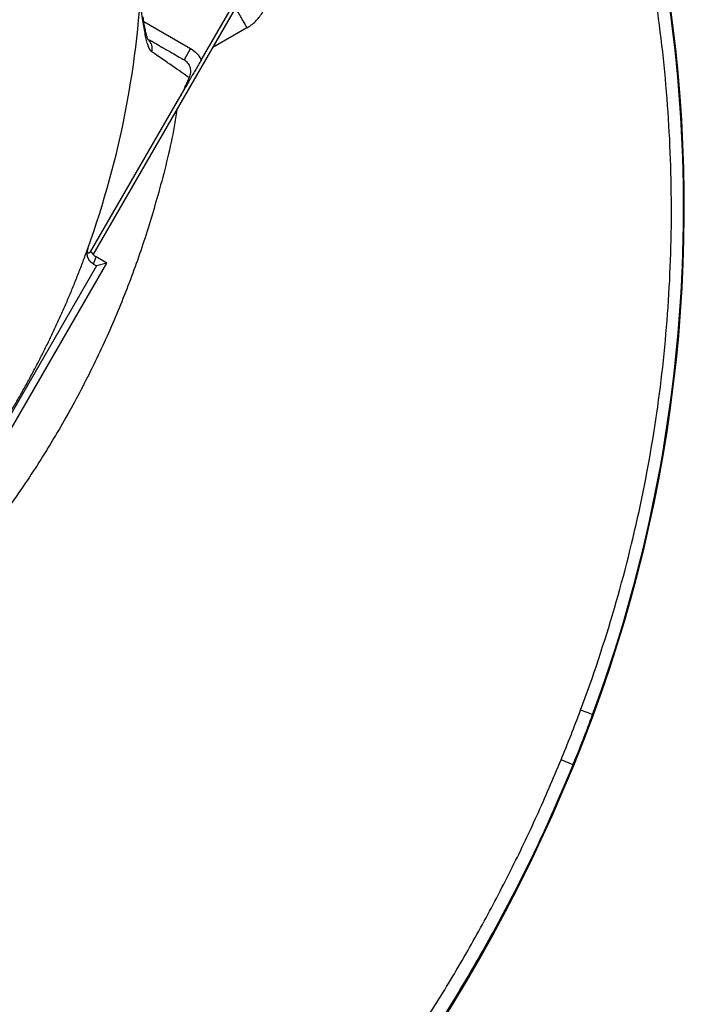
# Model space of a CAD drawing. Header units: millimetres. Extents: x 1880 to 3530, y 1446 to 3560.
# Tile 10 of 20: x 3224 to 3530, y 1906 to 2360. Entities that reach past the tile are written whole.
import ezdxf

# ---------------------------------------------------------------- set-up
doc = ezdxf.new("R2010")
doc.units = ezdxf.units.MM
doc.header["$LTSCALE"] = 2

msp = doc.modelspace()

# ---------------------------------------------------------------- linework, layer by layer
at = {"color": 7, "linetype": 'Continuous', "lineweight": 25}
for p, q in [((3257.49, 2251.71), (3332.13, 2380.99)), ((3307.25, 2341.46), (3330.59, 2381.88)), ((3302.37, 2346.72), (3299.37, 2341.53)), ((3256.18, 2253), (3297.37, 2324.34)), ((3188.62, 2117.81), (3263.7, 2247.86)), ((3257.6, 2247.39), (3258.98, 2246.6)), ((3263.7, 2247.86), (3258.77, 2250.71)), ((3263.7, 2247.86), (3258.98, 2246.6)), ((3258.98, 2246.6), (3187.35, 2122.53)), ((3487.75, 2039.67), (3488.08, 2039.55)), ((3478.73, 2016.48), (3473.18, 2018.76))]:
    msp.add_line(p, q, dxfattribs=at)
at = {"color": 8, "linetype": 'Continuous', "lineweight": 25}
for p, q in [((3280.79, 2359.18), (3302.37, 2346.72)), ((3328.29, 2356.27), (3312.64, 2347.24))]:
    msp.add_line(p, q, dxfattribs=at)
at = {"color": 7, "linetype": 'Continuous', "lineweight": 25, "flags": 128}
for points in [[(3323.3, 2364.92), (3323.44, 2364.68), (3323.75, 2364.14), (3324.23, 2363.31), (3324.85, 2362.24), (3325.6, 2360.94), (3326.44, 2359.48), (3327.35, 2357.91), (3328.29, 2356.27)], [(3487.75, 2039.67), (3486.68, 2040.08), (3485.65, 2040.46), (3484.7, 2040.82), (3483.87, 2041.13), (3483.18, 2041.39), (3482.66, 2041.58), (3482.33, 2041.7), (3482.2, 2041.75)]]:
    msp.add_lwpolyline(points, dxfattribs=at)
at = {"color": 7, "linetype": 'Continuous', "lineweight": 25}
for centre, radius, start, end in [((2856.23, 2273.59), 673.8, 339.67536, 40.25936), ((2856.23, 2273.59), 673.45, 339.67536, 13.62456), ((2847.23, 2394.68), 436, 340.2559, 340.7178), ((2774.46, 2303.88), 761, 280.66005, 339.67536), ((2774.46, 2303.88), 760.65, 337.80055, 339.67536), ((2774.46, 2303.88), 760.65, 280.665, 337.80055)]:
    msp.add_arc(centre, radius, start, end, dxfattribs=at)
at = {"color": 8, "linetype": 'Continuous', "lineweight": 25}
msp.add_arc((3278.76, 2346.59), 5.93, 346.1575, 46.0222, dxfattribs=at)
at = {"color": 7, "linetype": 'Continuous', "lineweight": 25}
for points, knots in [([(3482.2, 2041.75), (3493.81, 2072.81), (3502.99, 2104.34), (3516.58, 2168.32), (3520.99, 2200.76), (3523.43, 2241.91), (3523.77, 2250.17), (3524.12, 2266.74), (3524.14, 2275.04), (3523.86, 2291.62), (3523.57, 2299.91), (3522.67, 2316.44), (3522.06, 2324.69), (3519.79, 2349.39), (3517.66, 2365.78), (3513.56, 2390.27), (3512.04, 2398.42), (3508.7, 2414.66), (3506.87, 2422.75), (3504.9, 2430.8)], [0, 0, 0, 0, 0.25, 0.25, 0.5, 0.5, 0.5625, 0.5625, 0.625, 0.625, 0.6875, 0.6875, 0.75, 0.75, 0.875, 0.875, 0.9375, 0.9375, 1, 1, 1, 1]), ([(3254.97, 2254.61), (3262.46, 2275.48), (3268.34, 2296.93), (3276.71, 2340.48), (3279.2, 2362.58), (3279.99, 2384.74)], [0, 0, 0, 0, 0.5, 0.5, 1, 1, 1, 1]), ([(3328.29, 2356.27), (3329.73, 2357.11), (3331.04, 2358.1), (3332.81, 2359.82), (3333.38, 2360.44), (3334.41, 2361.73), (3334.88, 2362.4), (3335.74, 2363.8), (3336.13, 2364.52), (3336.82, 2366.03), (3337.12, 2366.81), (3337.86, 2369.17), (3338.15, 2370.79), (3338.25, 2372.45)], [0, 0, 0, 0, 0.25, 0.25, 0.375, 0.375, 0.5, 0.5, 0.625, 0.625, 0.75, 0.75, 1, 1, 1, 1]), ([(3284.51, 2345.17), (3283.89, 2345.6), (3283.37, 2346.46), (3282.67, 2348.3), (3282.45, 2349), (3282.13, 2350.19), (3282.03, 2350.61), (3281.82, 2351.48), (3281.72, 2351.93), (3281.23, 2354.29), (3280.86, 2356.44), (3280.29, 2360.02), (3280.09, 2361.27), (3279.79, 2363.22), (3279.69, 2363.89), (3279.53, 2364.9), (3279.48, 2365.24), (3279.38, 2365.92), (3279.32, 2366.27), (3279.27, 2366.62)], [0, 0, 0, 0, 0.25, 0.25, 0.375, 0.375, 0.4375, 0.4375, 0.5, 0.5, 0.75, 0.75, 0.875, 0.875, 0.9375, 0.9375, 0.96875, 0.96875, 1, 1, 1, 1]), ([(3282.77, 2350.77), (3282.78, 2350.77), (3282.83, 2350.7), (3282.64, 2351.01), (3282.37, 2351.78), (3281.95, 2353.2), (3281.49, 2355.29), (3280.98, 2357.97), (3280.62, 2360.18), (3280.44, 2361.29)], [0, 0, 0, 0, 0.0129981, 0.1304575, 0.265218, 0.4213491, 0.5999424, 0.799775, 1, 1, 1, 1]), ([(3282.98, 2350.99), (3285.38, 2349.6), (3290.6, 2346.59), (3295.74, 2343.62), (3298.63, 2341.96), (3299.37, 2341.53)], [0, 0, 0, 0, 0.387627, 0.84247, 1, 1, 1, 1]), ([(3301.73, 2333.3), (3299.35, 2334.96), (3296.77, 2336.76), (3291.07, 2340.69), (3287.96, 2342.83), (3284.51, 2345.17)], [0, 0, 0, 0, 0.5, 0.5, 1, 1, 1, 1]), ([(3302.37, 2346.72), (3303.43, 2346.11), (3304.37, 2345.36), (3305.61, 2344.02), (3306, 2343.54), (3306.68, 2342.54), (3306.99, 2342.02), (3307.25, 2341.46)], [0, 0, 0, 0, 0.5, 0.5, 0.75, 0.75, 1, 1, 1, 1]), ([(3307.25, 2341.46), (3306.82, 2340.71), (3306.39, 2339.97), (3305.55, 2338.52), (3305.14, 2337.81), (3304.36, 2336.44), (3303.97, 2335.78), (3303.38, 2334.76), (3303.18, 2334.42), (3302.87, 2333.88), (3302.77, 2333.7), (3302.55, 2333.32), (3302.44, 2333.13), (3302.22, 2332.75), (3302.11, 2332.56), (3301.9, 2332.19), (3301.79, 2332), (3301.47, 2331.45), (3301.27, 2331.1), (3300.68, 2330.07), (3300.29, 2329.4), (3299.49, 2328.02), (3299.09, 2327.32), (3298.25, 2325.86), (3297.81, 2325.1), (3297.37, 2324.34)], [0, 0, 0, 0, 0.125, 0.125, 0.25, 0.25, 0.375, 0.375, 0.4375, 0.4375, 0.46875, 0.46875, 0.5, 0.5, 0.53125, 0.53125, 0.5625, 0.5625, 0.625, 0.625, 0.75, 0.75, 0.875, 0.875, 1, 1, 1, 1]), ([(3301.73, 2333.3), (3302.13, 2334), (3302.37, 2334.78), (3302.5, 2335.95), (3302.5, 2336.35), (3302.43, 2337.14), (3302.35, 2337.53), (3302.13, 2338.29), (3301.98, 2338.66), (3301.61, 2339.36), (3301.4, 2339.69), (3300.9, 2340.3), (3300.63, 2340.59), (3300.03, 2341.1), (3299.71, 2341.33), (3299.37, 2341.53)], [0, 0, 0, 0, 0.25, 0.25, 0.375, 0.375, 0.5, 0.5, 0.625, 0.625, 0.75, 0.75, 0.875, 0.875, 1, 1, 1, 1]), ([(3297.37, 2324.34), (3297.85, 2325.18), (3298.31, 2326.01), (3299.17, 2327.65), (3299.57, 2328.43), (3300.28, 2329.92), (3300.61, 2330.64), (3301.06, 2331.66), (3301.2, 2332), (3301.47, 2332.66), (3301.61, 2332.98), (3301.73, 2333.3)], [0, 0, 0, 0, 0.25, 0.25, 0.5, 0.5, 0.75, 0.75, 0.875, 0.875, 1, 1, 1, 1]), ([(3178.73, 2122.37), (3179.36, 2123.13), (3180.62, 2124.63), (3182.5, 2126.9), (3184.36, 2129.18), (3186.21, 2131.48), (3188.04, 2133.78), (3189.85, 2136.1), (3191.65, 2138.43), (3193.43, 2140.77), (3195.19, 2143.12), (3196.94, 2145.48), (3198.67, 2147.86), (3200.38, 2150.24), (3202.08, 2152.64), (3203.76, 2155.05), (3205.42, 2157.47), (3207.07, 2159.9), (3208.7, 2162.35), (3210.32, 2164.8), (3211.92, 2167.27), (3213.5, 2169.75), (3215.06, 2172.24), (3216.61, 2174.74), (3218.14, 2177.26), (3219.66, 2179.78), (3221.16, 2182.32), (3223.14, 2185.72), (3225.56, 2189.99), (3228.4, 2195.15), (3231.17, 2200.34), (3233.86, 2205.57), (3236.48, 2210.83), (3239.03, 2216.12), (3241.51, 2221.45), (3243.91, 2226.82), (3246.24, 2232.21), (3248.49, 2237.65), (3250.67, 2243.11), (3252.79, 2248.61), (3254.13, 2252.3), (3254.8, 2254.15)], [0, 0, 0, 0, 0.019276, 0.038541, 0.057795, 0.077041, 0.096279, 0.11551, 0.134734, 0.153953, 0.173168, 0.192379, 0.211587, 0.230793, 0.249999, 0.269205, 0.288411, 0.307619, 0.32683, 0.346045, 0.365264, 0.384489, 0.40372, 0.422958, 0.442205, 0.46146, 0.480725, 0.500001, 0.538542, 0.577042, 0.615511, 0.653954, 0.692379, 0.730794, 0.769204, 0.807619, 0.846045, 0.884488, 0.922957, 0.961459, 1, 1, 1, 1]), ([(3257.6, 2247.39), (3257.02, 2247.73), (3256.52, 2248.14), (3255.64, 2249.15), (3255.3, 2249.71), (3254.79, 2250.94), (3254.65, 2251.58), (3254.57, 2252.91), (3254.64, 2253.56), (3254.82, 2254.2)], [0, 0, 0, 0, 0.25, 0.25, 0.5, 0.5, 0.75, 0.75, 1, 1, 1, 1]), ([(3254.95, 2254.62), (3254.93, 2254.56), (3254.9, 2254.43), (3254.85, 2254.27), (3254.81, 2254.13), (3254.78, 2254), (3254.76, 2253.9), (3254.74, 2253.81), (3254.73, 2253.74), (3254.72, 2253.67), (3254.71, 2253.59), (3254.71, 2253.52), (3254.7, 2253.4), (3254.71, 2253.25), (3254.74, 2253.06), (3254.79, 2252.88), (3254.91, 2252.71), (3255.08, 2252.6), (3255.31, 2252.57), (3255.57, 2252.63), (3255.87, 2252.77), (3256.07, 2252.92), (3256.18, 2253)], [0, 0, 0, 0, 0.004435, 0.008873, 0.01332, 0.017777, 0.022249, 0.026739, 0.031249, 0.038065, 0.045568, 0.053756, 0.062632, 0.091402, 0.125348, 0.182765, 0.250607, 0.365294, 0.500581, 0.648552, 0.815025, 1, 1, 1, 1]), ([(3256.36, 2253.31), (3256.62, 2252.76), (3256.96, 2252.27), (3257.57, 2251.61), (3257.79, 2251.4), (3258.26, 2251.03), (3258.51, 2250.86), (3258.77, 2250.71)], [0, 0, 0, 0, 0.5, 0.5, 0.75, 0.75, 1, 1, 1, 1])]:
    msp.add_open_spline(points, degree=3, knots=knots, dxfattribs=at)
at = {"color": 8, "linetype": 'Continuous', "lineweight": 25}
for points, knots in [([(3296.08, 2318.56), (3295.67, 2315.96), (3293.69, 2303.66), (3288.62, 2283.42), (3281.09, 2257.93), (3272.55, 2234.28), (3262.64, 2210.92), (3251.31, 2187.93), (3238.58, 2165.41), (3223.24, 2141.56), (3204.9, 2116.75), (3182.94, 2091.35), (3162.57, 2070.55), (3148.82, 2058.99), (3143.77, 2054.74)], [0, 0, 0, 0, 0.025404, 0.120235, 0.201056, 0.281939, 0.36276, 0.445928, 0.529165, 0.612333, 0.719513, 0.826694, 0.93628, 1, 1, 1, 1]), ([(2915.23, 1563.66), (2919.7, 1564.42), (2938.51, 1567.64), (2971.23, 1575.83), (3013.13, 1588.23), (3054.25, 1603.23), (3094.38, 1620.54), (3133.48, 1640.2), (3167.7, 1659.97), (3197.37, 1679.15), (3222.81, 1697.15), (3247.55, 1716.25), (3271.68, 1736.54), (3295.12, 1758), (3317.83, 1780.63), (3339.64, 1804.26), (3359.44, 1827.57), (3377.31, 1850.37), (3393.4, 1872.52), (3408.72, 1895.29), (3423.3, 1918.75), (3437.1, 1942.86), (3450.07, 1967.64), (3462.22, 1992.91), (3469.52, 2010.14), (3473.18, 2018.76)], [0, 0, 0, 0, 0.0181252, 0.0762627, 0.1345951, 0.1927293, 0.2510614, 0.3091955, 0.3675275, 0.4089078, 0.4503598, 0.4920299, 0.5337729, 0.576342, 0.6189872, 0.6618598, 0.7048063, 0.7411904, 0.777622, 0.8141971, 0.8508202, 0.8879885, 0.925207, 0.9625779, 1, 1, 1, 1]), ([(3478.73, 2016.48), (3473.9, 2005.2), (3464.24, 1982.62), (3447.7, 1949.7), (3429.59, 1917.32), (3409.74, 1885.65), (3388.23, 1854.77), (3364.35, 1823.88), (3338, 1793.2), (3308.99, 1762.9), (3278.44, 1734.3), (3245.82, 1706.97), (3211.23, 1681.18), (3174.48, 1656.98), (3136.34, 1634.95), (3096.96, 1615.14), (3056.47, 1597.69), (3015.05, 1582.57), (2972.8, 1570.07), (2939.46, 1561.74), (2920.11, 1558.43), (2915.23, 1557.6)], [0, 0, 0, 0, 0.048589, 0.097206, 0.145795, 0.195436, 0.245107, 0.294748, 0.34995, 0.405152, 0.460765, 0.515562, 0.57354, 0.631519, 0.68967, 0.747821, 0.805972, 0.864123, 0.922272, 0.980422, 1, 1, 1, 1])]:
    msp.add_open_spline(points, degree=3, knots=knots, dxfattribs=at)
at = {"color": 7, "linetype": 'Continuous', "lineweight": 25}
for points in [[(3254.82, 2254.2), (3254.85, 2254.27), (3254.9, 2254.41), (3254.95, 2254.54), (3254.97, 2254.61)], [(3473.18, 2018.76), (3476.31, 2026.38), (3479.32, 2034.04), (3482.2, 2041.75)]]:
    msp.add_open_spline(points, degree=3, dxfattribs=at)

doc.saveas('drawing.dxf')
